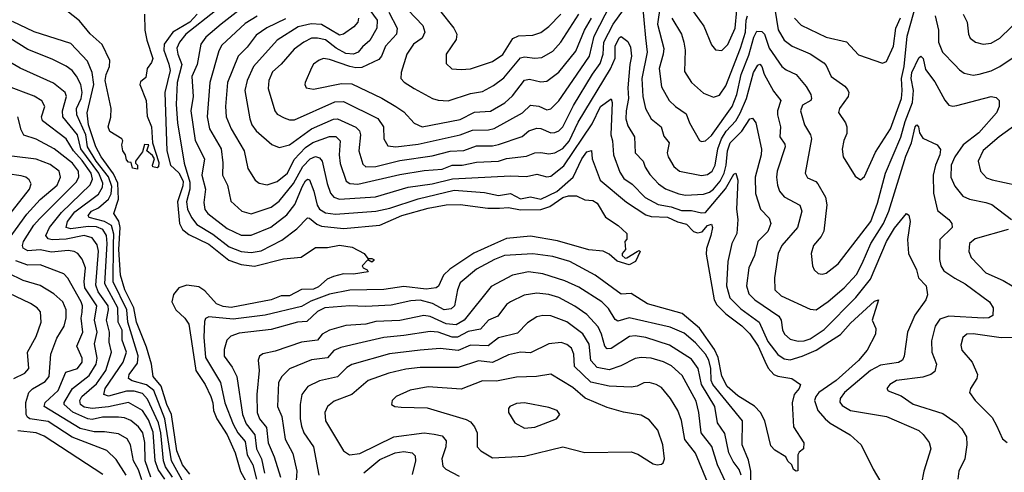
# Model space of a CAD drawing. Extents: x 1308313 to 1441400, y 959662 to 1036319.
# Tile 253 of 256: x 1334474 to 1339371, y 1024859 to 1027107. Entities that reach past the tile are written whole.
import ezdxf

# ---------------------------------------------------------------- set-up
doc = ezdxf.new("R2010")
doc.units = 0

msp = doc.modelspace()

# ---------------------------------------------------------------- linework, layer by layer
at = {"layer": '0CON10XD'}
for points in [[(1335094.3, 1027135), (1335096.2, 1027055), (1335105.7, 1027005), (1335135.4, 1026915), (1335129.4, 1026895), (1335107.5, 1026865), (1335100.7, 1026819.3), (1335075, 1026797.5), (1335070.8, 1026785), (1335103.1, 1026705), (1335108.3, 1026628.3), (1335129.6, 1026575), (1335133.8, 1026495), (1335165, 1026397.5), (1335164, 1026376), (1335158.3, 1026371.7), (1335136.2, 1026376.2), (1335133.8, 1026385), (1335144.5, 1026415), (1335135, 1026433.1), (1335106.2, 1026455), (1335116.7, 1026485), (1335095, 1026487.5), (1335085, 1026450), (1335050, 1026405), (1335050, 1026395), (1335060, 1026385), (1335060, 1026365), (1335035, 1026370), (1335028.3, 1026398.3), (1335015, 1026400), (1335005, 1026410), (1335000, 1026435), (1334987.5, 1026455), (1334982.5, 1026485), (1334987.5, 1026505), (1334982.5, 1026515), (1334921.7, 1026551.7), (1334913.8, 1026575), (1334927.3, 1026622.7), (1334928.6, 1026665), (1334899.1, 1026805), (1334903.6, 1026835), (1334920.8, 1026875), (1334921.5, 1026905), (1334884.3, 1026984.3), (1334825, 1027037.1), (1334770.8, 1027100.8), (1334685, 1027168.5)], [(1336158.1, 1027115), (1336155.9, 1027095), (1336135, 1027070.8), (1336085, 1027035.7), (1336065, 1027030.4), (1335975, 1027082.5), (1335923.2, 1027086.8), (1335858.8, 1027071.2), (1335755, 1027004.7), (1335636, 1026874), (1335605.4, 1026805.4), (1335593.2, 1026755), (1335617.6, 1026615), (1335628.2, 1026585), (1335650, 1026555), (1335727.4, 1026487.4), (1335765, 1026472.1), (1335815, 1026485.8), (1335925, 1026565.2), (1336035, 1026612.5), (1336055, 1026613.9), (1336145, 1026573.1), (1336163.5, 1026555), (1336168.2, 1026535), (1336160.8, 1026455), (1336179.6, 1026389.6), (1336195, 1026375.9), (1336245, 1026378.1), (1336365, 1026408.3), (1336525, 1026430), (1336615, 1026454), (1336682.7, 1026457.3), (1336745, 1026480.9), (1336825, 1026480), (1336855, 1026486.5), (1336972.9, 1026527.1), (1337005.6, 1026554.4), (1337045, 1026568.2), (1337065, 1026567.2), (1337115, 1026545.3), (1337135, 1026545.9), (1337155, 1026555.3), (1337175, 1026575.4), (1337228.7, 1026681.3), (1337322.9, 1026837.1), (1337360.9, 1026889.1), (1337375.1, 1026934.9), (1337379.5, 1026995), (1337425.8, 1027085), (1337498.8, 1027185)], [(1336215.2, 1027155), (1336251.3, 1027105), (1336250.7, 1027065), (1336215, 1027003.3), (1336178.1, 1026971.9), (1336157.3, 1026945), (1336133.7, 1026936.3), (1336095, 1026939.7), (1336048, 1026965), (1335995, 1027007.6), (1335955, 1027015.9), (1335925, 1027014.4), (1335886.1, 1026995), (1335839, 1026961), (1335773.7, 1026886.3), (1335731.3, 1026848.7), (1335712.7, 1026805), (1335709.1, 1026765), (1335742.1, 1026655), (1335755, 1026637.8), (1335788.9, 1026618.9), (1335815, 1026609.2), (1335841.1, 1026608.9), (1336041.8, 1026698.2), (1336085, 1026700.3), (1336255, 1026615.9), (1336283.3, 1026575), (1336285.3, 1026515.3), (1336305, 1026480.9), (1336345, 1026475.2), (1336455, 1026488.6), (1336665, 1026534.8), (1336725, 1026557.9), (1336805, 1026559.6), (1336833.3, 1026566.7), (1336975, 1026643.8), (1337015, 1026682.2), (1337055, 1026677.8), (1337095, 1026659.4), (1337115, 1026664), (1337155, 1026703.1), (1337225.2, 1026805), (1337307.2, 1026925), (1337330.3, 1027025), (1337413.8, 1027186.2)], [(1337570, 1027195), (1337586.3, 1027016.3)], [(1337658.4, 1027175), (1337645.5, 1027085), (1337676.7, 1026963.3), (1337674.8, 1026935), (1337654.7, 1026864.7), (1337665, 1026772.9), (1337703.5, 1026705), (1337735, 1026675.4), (1337789.1, 1026639.1), (1337804.8, 1026594.8), (1337855, 1026507.5), (1337865, 1026501.4), (1337885, 1026504.5), (1337915, 1026532), (1338018, 1026675), (1338040.8, 1026735), (1338062.4, 1026835), (1338099.8, 1026930.2), (1338125, 1027019.5), (1338140.6, 1027049.4), (1338165, 1027048.8), (1338177.3, 1027035), (1338201.7, 1026965), (1338265, 1026874.5), (1338285, 1026858), (1338335.5, 1026835), (1338385.6, 1026775.6), (1338407.8, 1026735), (1338412.3, 1026715), (1338408.2, 1026705), (1338366.8, 1026683.2), (1338356.8, 1026655), (1338376.1, 1026585), (1338406.2, 1026535), (1338411.2, 1026515), (1338380.4, 1026345), (1338391.1, 1026321.1), (1338432.7, 1026302.7), (1338442.4, 1026292.4), (1338480.7, 1026225), (1338487.5, 1026187.5), (1338473, 1026057), (1338459.4, 1026030.6), (1338421.5, 1025985), (1338409.5, 1025945), (1338416.9, 1025885), (1338425, 1025863.8), (1338445, 1025845.8), (1338465, 1025842.9), (1338485, 1025848.1), (1338544.4, 1025895), (1338707.6, 1026105), (1338740.2, 1026195), (1338780.2, 1026345), (1338856.7, 1026523.3), (1338878.1, 1026601.9), (1338913.3, 1026695), (1338918.3, 1026755), (1338907, 1026815), (1338911.3, 1026845), (1338945, 1026917.8), (1338955.6, 1026925.6), (1338966.8, 1026915), (1338979.3, 1026859.3), (1339025, 1026798.1), (1339075, 1026707.1), (1339095, 1026682.9), (1339115, 1026677.5), (1339135, 1026680.8), (1339305, 1026725.5), (1339330.5, 1026720.5), (1339345.6, 1026705), (1339344.5, 1026675), (1339332.1, 1026645), (1339244.4, 1026545), (1339165.6, 1026485), (1339124.3, 1026425), (1339106.2, 1026385), (1339105.3, 1026325.3), (1339125, 1026279.4), (1339165, 1026230.9), (1339198, 1026215), (1339279.5, 1026199.5), (1339308.3, 1026188.3), (1339405.6, 1026115)], [(1337810.9, 1027165), (1337876.4, 1027075), (1337915, 1026982), (1337935, 1026957.1), (1337965, 1026954.4), (1337995, 1026983.3), (1338032.9, 1027065), (1338040.3, 1027155)], [(1338229.5, 1027159.5), (1338246.1, 1027056.1), (1338275, 1027004.6), (1338315, 1026974.7), (1338405, 1026936.7), (1338472.7, 1026892.7), (1338485, 1026879.2), (1338509.5, 1026825), (1338577, 1026777), (1338590.9, 1026760.9), (1338596.7, 1026745), (1338594.7, 1026725), (1338550.5, 1026665), (1338545.7, 1026645.7), (1338581.1, 1026595), (1338588.2, 1026575), (1338587.6, 1026542.4), (1338572.5, 1026507.5), (1338564.5, 1026464.5), (1338569.4, 1026425), (1338629.7, 1026329.7), (1338655, 1026311.2), (1338675, 1026328.8), (1338730.7, 1026449.3), (1338805, 1026565.5), (1338859, 1026715), (1338863, 1026755), (1338858.6, 1026815), (1338872.2, 1026875), (1338887.7, 1027025), (1338935.2, 1027195)], [(1335355.8, 1027135), (1335320.7, 1027095), (1335234.9, 1027045.1), (1335191.9, 1026985), (1335191.1, 1026955), (1335215, 1026885.9), (1335221.4, 1026855), (1335196.2, 1026745), (1335204.9, 1026455), (1335223.3, 1026385), (1335265, 1026346.3), (1335286, 1026305), (1335285, 1026281.3), (1335257.8, 1026202.2), (1335268.4, 1026095), (1335284.2, 1026064.2), (1335315, 1026039.3), (1335415, 1025992), (1335513.1, 1025913.1), (1335575, 1025891.7), (1335642.1, 1025882.1), (1335785, 1025918.8), (1335873.1, 1025926.9), (1335944.6, 1025975.4), (1336005.3, 1025974.7)], [(1335448.2, 1027151.8), (1335300.5, 1027035), (1335268.6, 1026995), (1335256.1, 1026965), (1335259.8, 1026935), (1335279.9, 1026885), (1335257, 1026795), (1335252.8, 1026685), (1335258.3, 1026595), (1335291, 1026395), (1335319.9, 1026299.9), (1335319.9, 1026265), (1335302.9, 1026202.9), (1335308.4, 1026165), (1335327.8, 1026125), (1335355, 1026089.6), (1335435, 1026042.2), (1335515, 1025979.4), (1335575, 1025956.2), (1335625, 1025949.8), (1335675, 1025958.8), (1335777.7, 1026012.3), (1335852.2, 1026067.8), (1335905, 1026122.5), (1335915, 1026121.8), (1335951.7, 1026091.7), (1335975, 1026081.9), (1336085, 1026069.7), (1336265, 1026085.5), (1336375, 1026134.1), (1336505, 1026171.5), (1336595, 1026188.1), (1336665, 1026188.9), (1336801.2, 1026171.2), (1336859.6, 1026170.4), (1336905, 1026174.2), (1336965, 1026161.9), (1337065, 1026164.6), (1337111, 1026179), (1337175, 1026223.5), (1337202.5, 1026232.5), (1337242.6, 1026232.6), (1337285, 1026212.5), (1337325, 1026208.6), (1337345.7, 1026195), (1337386.7, 1026126.7), (1337450.8, 1026085), (1337493.3, 1026045), (1337493, 1026017), (1337483.3, 1026005), (1337487.5, 1025965), (1337470, 1025945), (1337470, 1025935), (1337485, 1025922.5), (1337493.3, 1025923.3), (1337545, 1025956.2), (1337555, 1025960), (1337560, 1025955), (1337535.8, 1025905), (1337505, 1025889.1), (1337445, 1025906.9), (1337405, 1025942.9), (1337375, 1025957.5), (1337305, 1025963.3), (1337148.1, 1026008.1), (1337015, 1026031.6), (1336895, 1026019.4), (1336835, 1025993.6), (1336733.1, 1025946.9), (1336612.5, 1025867.5), (1336581.9, 1025838.1), (1336556.6, 1025783.4), (1336545.2, 1025774.8), (1336495, 1025769), (1336385, 1025781.8), (1336285, 1025767.5), (1336115, 1025763.4), (1336015, 1025744), (1335921.5, 1025708.5), (1335875, 1025682), (1335695, 1025639.5), (1335535, 1025619.7), (1335415, 1025631.5), (1335398.2, 1025621.8), (1335392.3, 1025607.7), (1335389.7, 1025529.7), (1335398.4, 1025428.4), (1335472.4, 1025305), (1335494.4, 1025204.4), (1335535, 1025098.4), (1335558.5, 1025055), (1335595, 1025011.5), (1335604.9, 1024945), (1335632.7, 1024895), (1335651.1, 1024825)], [(1335565.4, 1027155), (1335475.9, 1027084.1), (1335399, 1027021), (1335374.4, 1026985.6), (1335356.1, 1026885), (1335330.4, 1026825), (1335337.3, 1026725), (1335324.5, 1026654.5), (1335347.1, 1026507.1), (1335392.5, 1026415), (1335380.4, 1026335), (1335398.1, 1026265), (1335389.1, 1026199.1), (1335395, 1026164.4), (1335408.8, 1026145), (1335505, 1026069.3), (1335575, 1026037), (1335625, 1026037), (1335722.9, 1026077.1), (1335802.2, 1026137.8), (1335841.4, 1026188.6), (1335880.1, 1026280.1), (1335895, 1026306.7), (1335905, 1026315.4), (1335915, 1026311.1), (1335936.4, 1026255), (1335953.6, 1026185), (1335965, 1026165.9), (1335995, 1026147.2), (1336045, 1026140.7), (1336245, 1026155.2), (1336315, 1026170.7), (1336455, 1026216.8), (1336635, 1026259.7), (1336785, 1026248.5), (1336855, 1026233), (1336915, 1026243.5), (1336965, 1026216.3), (1337015, 1026227.4), (1337065, 1026215.8), (1337145, 1026254.3), (1337226, 1026324), (1337269.6, 1026415), (1337295, 1026450.7), (1337317.5, 1026457.5), (1337321.5, 1026415), (1337360.4, 1026310.4), (1337491, 1026201), (1337587.1, 1026137.1), (1337615, 1026129.5), (1337695, 1026126.5), (1337745, 1026102.7), (1337790.7, 1026090.7), (1337825, 1026055.6), (1337845, 1026048.6), (1337867.2, 1026052.8), (1337895, 1026083.8), (1337915, 1026091.1), (1337918.8, 1026075), (1337911.8, 1026035), (1337890.3, 1025969.7), (1337887.4, 1025942.6), (1337927.3, 1025715), (1337940.8, 1025690.8), (1337985, 1025645.2), (1338065, 1025586.6), (1338105, 1025545.8), (1338145.8, 1025485), (1338179.9, 1025410.1)], [(1335655, 1027124.5), (1335595, 1027087.8), (1335479.6, 1026980.4), (1335465, 1026953.1), (1335418.7, 1026795), (1335405.6, 1026625), (1335417.7, 1026565), (1335475.3, 1026465), (1335484.2, 1026395.8), (1335481.6, 1026335), (1335507.3, 1026285), (1335523.8, 1026205), (1335578.6, 1026155), (1335625, 1026142.2), (1335725, 1026175.7), (1335765, 1026205.2), (1335836.2, 1026293.8), (1335881.8, 1026378.2), (1335918.1, 1026415), (1335945, 1026427.5), (1335965, 1026421.1), (1335978.9, 1026405), (1336002.9, 1026292.9), (1336019.5, 1026245), (1336035.9, 1026225.9), (1336065, 1026215.2), (1336243.2, 1026226.8), (1336405, 1026274.5), (1336525, 1026292.2), (1336626.3, 1026316.3), (1336915, 1026331), (1336995, 1026328.6), (1337045, 1026340.3), (1337095, 1026326.9), (1337115, 1026330.4), (1337179.6, 1026380.4), (1337321.1, 1026588.9), (1337362.3, 1026675), (1337415, 1026714), (1337420.9, 1026695), (1337413.3, 1026535), (1337422.4, 1026505), (1337426.9, 1026435), (1337459, 1026349), (1337478.6, 1026318.6), (1337519.5, 1026289.5), (1337584.2, 1026224.2), (1337649.5, 1026189.5), (1337713.4, 1026176.6), (1337765, 1026158.8), (1337815, 1026159.3), (1337865, 1026147.8), (1337885, 1026150), (1337983.6, 1026266.4), (1338025, 1026338.9), (1338035, 1026344.4), (1338045, 1026310), (1338039.3, 1026165), (1338045.9, 1026115), (1338040.8, 1026045), (1338015.3, 1025995), (1337994.8, 1025905.2), (1337989.8, 1025785), (1338005.8, 1025725), (1338060.3, 1025670.3), (1338151.2, 1025605), (1338195, 1025508.4), (1338245, 1025443.9), (1338275, 1025421.6), (1338305, 1025416.6), (1338364.6, 1025435), (1338434.4, 1025465.6), (1338483.8, 1025496.2), (1338556.5, 1025543.5), (1338605, 1025599.4), (1338725, 1025709.2), (1338745.5, 1025715.5), (1338713.1, 1025615), (1338732.3, 1025572.3), (1338730, 1025545), (1338687.9, 1025465), (1338645, 1025413.3), (1338534.2, 1025315), (1338448.4, 1025255), (1338432.6, 1025235), (1338426.9, 1025215), (1338443.9, 1025165), (1338478.9, 1025125), (1338505, 1025102.8), (1338604.3, 1025045), (1338658.9, 1024995), (1338717.8, 1024875), (1338837.5, 1024672.5)], [(1335795, 1027111), (1335703.6, 1027066.4), (1335650.6, 1027029.4), (1335605, 1026970), (1335560.7, 1026925), (1335507, 1026795), (1335497.1, 1026675), (1335500.8, 1026625), (1335525.2, 1026565), (1335590.4, 1026455), (1335608, 1026368), (1335645, 1026309.2), (1335665, 1026294.5), (1335705, 1026287.1), (1335755, 1026303.8), (1335805, 1026344.7), (1335838.1, 1026411.9), (1335895, 1026472.2), (1335932.3, 1026497.7), (1336015, 1026527.5), (1336045.9, 1026525.9), (1336066.8, 1026505), (1336062.4, 1026435), (1336067.9, 1026392.1)], [(1336309.4, 1027145), (1336351.1, 1027065), (1336347.6, 1027035), (1336293.2, 1026975), (1336273.1, 1026925), (1336260.2, 1026909.8), (1336175, 1026870), (1336145, 1026867.7), (1336115, 1026874.4), (1336015, 1026910), (1335985, 1026913.8), (1335963.3, 1026906.7), (1335935, 1026886), (1335925, 1026868), (1335894.2, 1026795), (1335892, 1026785), (1335899.2, 1026769.2), (1335935, 1026762.2), (1336075, 1026790.7), (1336125, 1026789.1), (1336275, 1026717.2), (1336345, 1026676.5), (1336385, 1026648.5), (1336435, 1026593.5), (1336475, 1026575.3), (1336665, 1026610.9), (1336735, 1026647.2), (1336815, 1026653), (1336885.8, 1026694.2), (1336925, 1026728), (1336985, 1026805.9), (1337008.9, 1026811.1), (1337065, 1026797.5), (1337095, 1026801.8), (1337154.4, 1026845.6), (1337239.6, 1026950.4), (1337282.3, 1027055), (1337317.6, 1027115)], [(1336405.3, 1027155), (1336478.1, 1027078.1), (1336489.2, 1027045), (1336475.4, 1027015), (1336432.9, 1026985), (1336398.8, 1026935), (1336370.9, 1026845), (1336370, 1026815), (1336386.5, 1026796.5), (1336435.6, 1026765), (1336526.1, 1026716.1), (1336555, 1026706.4), (1336605, 1026703.8), (1336715, 1026740.5), (1336775, 1026750.9), (1336829.9, 1026780.1), (1336882, 1026818), (1336965, 1026917.5), (1336985, 1026923.2), (1337035, 1026916.4), (1337071.3, 1026918.7), (1337125, 1026950), (1337165, 1026994.6), (1337255.2, 1027135)], [(1336561.5, 1027155), (1336632.7, 1027065), (1336648.2, 1027035), (1336645, 1027009.2), (1336594.5, 1026935), (1336595, 1026890), (1336623.1, 1026863.1), (1336668.9, 1026858.9), (1336715, 1026863.4), (1336825, 1026899.7), (1336875.8, 1026934.2), (1336926, 1027014), (1336955, 1027026.3), (1337025, 1027030.6), (1337065, 1027042.8), (1337105, 1027072.5), (1337164.3, 1027135)], [(1337717.5, 1027115), (1337765.2, 1027035.2), (1337777.2, 1026995), (1337782.9, 1026955), (1337779.7, 1026850.3), (1337815.7, 1026795.7), (1337875, 1026741.2), (1337925, 1026721.9), (1337955, 1026731.9), (1337985, 1026778.1), (1338058.5, 1026965), (1338082.7, 1027045), (1338086.4, 1027105), (1338094.2, 1027125.8)], [(1338327.5, 1027115), (1338360.4, 1027080.4), (1338485, 1027020.9), (1338585, 1026997.1), (1338645, 1026932.2), (1338765, 1026890.8), (1338785, 1026898.8), (1338819, 1026975), (1338831.7, 1027065), (1338855, 1027115.4)], [(1339026.5, 1027126.5), (1339042.6, 1027055), (1339043, 1026995), (1339062.7, 1026945), (1339125, 1026883.5), (1339147.6, 1026857.6), (1339171.7, 1026841.7), (1339215, 1026831.5), (1339245, 1026836.2), (1339305, 1026852.8), (1339348.9, 1026875), (1339415, 1026918.5)], [(1339166.5, 1027135), (1339185.5, 1027095), (1339192.9, 1027035), (1339201.1, 1027015), (1339228, 1026995), (1339266, 1026986), (1339305, 1026990), (1339348.9, 1027015), (1339461.8, 1027125)], [(1335319.8, 1024849.8), (1335283.8, 1024895), (1335255.9, 1024965), (1335228.1, 1025145), (1335205.4, 1025195), (1335176.9, 1025286.9), (1335137.1, 1025335), (1335129.4, 1025395), (1335105, 1025480.4), (1335055, 1025604.5), (1335041.8, 1025675), (1334997.3, 1025765), (1334975, 1025837.8), (1334967.5, 1025965), (1334973.3, 1026075), (1334966.8, 1026106.8), (1334941.2, 1026145), (1334966, 1026215), (1334962, 1026295), (1334940.7, 1026340.7), (1334879, 1026425), (1334852, 1026475), (1334816.5, 1026585), (1334810.1, 1026645), (1334842.7, 1026785), (1334834.1, 1026844.1), (1334810.4, 1026900.4), (1334728.8, 1026988.8), (1334545, 1027046.9), (1334438, 1027098)], [(1335290.3, 1024805), (1335229, 1024915), (1335195.5, 1025125), (1335140.1, 1025265), (1335105, 1025292.9), (1335032.6, 1025312.6), (1335014.7, 1025325), (1335018.3, 1025345), (1335059.1, 1025400.9), (1335062.9, 1025437.1), (1335010.9, 1025605), (1335006.5, 1025665), (1334939.1, 1025805), (1334939.7, 1025989.7), (1334942.3, 1026042.3), (1334930.3, 1026085), (1334895, 1026104.3), (1334820, 1026125), (1334814.2, 1026134.2), (1334830.8, 1026155), (1334865, 1026172.9), (1334915.4, 1026214.6), (1334928.5, 1026241.5), (1334932, 1026278), (1334915, 1026326.3), (1334854.1, 1026405), (1334811.4, 1026475), (1334802, 1026535), (1334757.4, 1026635), (1334756.3, 1026665), (1334778.7, 1026715), (1334783.9, 1026745), (1334777.7, 1026785), (1334756.7, 1026826.7), (1334734.1, 1026854.1), (1334705.5, 1026875.5), (1334635, 1026911.6), (1334515, 1026958.1), (1334424.4, 1027015)], [(1336067.9, 1026392.1), (1336097.3, 1026305), (1336115, 1026292.9), (1336155, 1026289.4), (1336365, 1026337.7), (1336485, 1026358.6), (1336575, 1026364.8), (1336625, 1026384.4), (1336675, 1026384.1), (1336745, 1026399.2), (1336855, 1026403.4), (1336895, 1026417.3), (1336995, 1026429.3), (1337035, 1026445.8), (1337065, 1026447.8), (1337105, 1026440.5), (1337135, 1026444.8), (1337175, 1026467.7), (1337206.4, 1026503.6), (1337252, 1026598), (1337412.4, 1026862.4), (1337434.8, 1026915.2), (1337435.6, 1026975), (1337455, 1027016.9), (1337465, 1027023.1), (1337498.8, 1026998.8), (1337510.9, 1026970.9), (1337516.8, 1026925), (1337508.3, 1026885), (1337498.8, 1026768.8), (1337502.1, 1026715), (1337489.4, 1026655), (1337488.1, 1026615), (1337499.1, 1026579.1), (1337531.3, 1026525), (1337535.2, 1026445.2), (1337573.8, 1026405), (1337584.1, 1026375), (1337607.5, 1026337.5), (1337651, 1026291), (1337685, 1026266.8), (1337751.3, 1026241.3), (1337785, 1026236.1), (1337875, 1026241), (1337905, 1026250), (1337925, 1026264.8), (1337957.5, 1026305), (1337977.2, 1026345), (1337988, 1026385), (1337993.4, 1026455), (1338006.9, 1026495), (1338065, 1026553.2), (1338105, 1026614.6), (1338118.3, 1026618.3), (1338134.8, 1026594.8), (1338163, 1026463), (1338162.1, 1026435), (1338131.3, 1026325), (1338133.9, 1026243.9), (1338157.3, 1026165), (1338201.7, 1026121.7), (1338210, 1026095), (1338193.9, 1026055), (1338144.1, 1026005), (1338127.8, 1025935), (1338100.6, 1025875), (1338088.9, 1025785), (1338100.6, 1025745), (1338129.3, 1025715), (1338249.6, 1025635), (1338261.1, 1025615), (1338267, 1025567), (1338277.3, 1025545), (1338305, 1025520.3), (1338345, 1025509.5), (1338375, 1025511.2), (1338405, 1025521.9), (1338475, 1025567.2), (1338632.3, 1025727.7), (1338705, 1025818), (1338785, 1026005.5), (1338825, 1026071.2), (1338885, 1026144.3), (1338895, 1026136), (1338902.9, 1026105), (1338889.2, 1026015), (1338894.4, 1025945), (1338934.4, 1025865), (1338944.5, 1025825), (1338982.2, 1025785), (1338989.4, 1025740.6), (1338980, 1025715), (1338925, 1025639.4), (1338888.8, 1025555), (1338872.3, 1025435), (1338864.1, 1025415.9), (1338845, 1025404.1), (1338755, 1025391.6), (1338705.4, 1025365), (1338575.4, 1025255), (1338554, 1025225), (1338553, 1025207), (1338565, 1025190.4), (1338605, 1025165.3), (1338785, 1025135.3), (1338945.8, 1025065.8), (1338966.5, 1025046.5), (1338997.2, 1025007.2), (1339004.4, 1024975), (1338971.2, 1024865), (1338959.1, 1024805)], [(1337586.3, 1027016.3), (1337593.7, 1026945), (1337567.4, 1026815), (1337572.7, 1026725), (1337586.5, 1026665), (1337614.4, 1026614.4), (1337664.7, 1026574.7), (1337677.8, 1026527.8), (1337704.6, 1026495), (1337694.1, 1026445), (1337698.9, 1026425), (1337727.7, 1026377.7), (1337755.8, 1026355), (1337865, 1026332.6), (1337895, 1026337.2), (1337918.4, 1026355), (1337932.8, 1026385), (1337946.4, 1026465), (1337964.8, 1026515.3), (1337987, 1026553), (1338035.8, 1026604.2), (1338057.7, 1026642.3), (1338088.4, 1026715), (1338123.9, 1026845), (1338145, 1026881.1), (1338155, 1026886.7), (1338164.4, 1026875), (1338175.7, 1026835.7), (1338222.1, 1026752.1), (1338259.1, 1026705), (1338242.7, 1026655), (1338242.1, 1026635), (1338257.9, 1026575), (1338254.1, 1026525), (1338278.5, 1026488.5), (1338281.1, 1026475), (1338240.9, 1026355), (1338237.3, 1026325), (1338242.2, 1026285), (1338253.2, 1026255), (1338275, 1026227.3), (1338353.3, 1026185), (1338363.2, 1026155), (1338342.5, 1026075), (1338264.4, 1025985.6), (1338245.4, 1025945), (1338227.7, 1025825), (1338229.1, 1025765), (1338260.6, 1025735), (1338405, 1025668.5), (1338435, 1025665.5), (1338495, 1025706.5), (1338575, 1025774.7), (1338635, 1025842), (1338663.4, 1025896.5), (1338706, 1025995), (1338769.7, 1026095), (1338795.9, 1026155), (1338880.9, 1026429.1), (1338909.3, 1026495), (1338926.9, 1026575), (1338935, 1026585.5), (1338944.3, 1026575), (1338948.5, 1026545), (1338965, 1026519.2), (1339036.7, 1026485), (1339052.5, 1026462.5), (1339050.7, 1026435), (1339028.3, 1026385), (1339016.8, 1026335), (1339017.9, 1026245), (1339038.7, 1026158.7), (1339094.3, 1026115), (1339109.2, 1026095), (1339110.8, 1026075), (1339050.3, 1026015), (1339047.5, 1025915), (1339054.7, 1025885), (1339070, 1025860), (1339125, 1025822.4), (1339175.5, 1025795.5), (1339296.7, 1025705), (1339315.7, 1025675), (1339313.2, 1025636.8), (1339293.7, 1025626.3), (1339265.8, 1025624.2), (1339095, 1025634), (1339050, 1025620), (1339026.9, 1025585), (1339008.9, 1025511.1), (1339010, 1025455), (1339033.6, 1025395), (1339025, 1025359.4), (1339005.7, 1025345), (1338965, 1025331.1), (1338835, 1025314.7), (1338800.6, 1025295), (1338787.1, 1025275), (1338792.6, 1025262.6), (1338857.8, 1025237.8), (1338917.6, 1025197.6), (1339065, 1025150.9), (1339131.5, 1025105), (1339159.1, 1025075), (1339183.1, 1025035), (1339184.6, 1024995), (1339174.6, 1024925), (1339144.2, 1024864.2), (1339140, 1024825)], [(1335233.6, 1024835), (1335199.4, 1024885), (1335189.3, 1024915), (1335175.1, 1025055), (1335164.5, 1025104.5), (1335108.8, 1025221.2), (1335085, 1025250.3), (1335042.4, 1025262.4), (1335005, 1025262), (1334915, 1025237.2), (1334891.8, 1025245), (1334898.4, 1025275), (1334988.7, 1025405), (1335005.2, 1025454.8), (1334982.9, 1025515), (1334983.5, 1025565), (1334964, 1025605), (1334962.2, 1025675), (1334898, 1025795), (1334909.6, 1025995), (1334905.3, 1026035), (1334887.1, 1026065), (1334855, 1026078), (1334815, 1026079.6), (1334728.8, 1026068.8), (1334704.2, 1026075), (1334711.3, 1026105), (1334748, 1026152), (1334865, 1026239.8), (1334884.8, 1026275), (1334886.9, 1026295), (1334867.8, 1026345), (1334778.5, 1026465), (1334761.8, 1026535), (1334688.5, 1026625), (1334686.8, 1026655), (1334707, 1026725), (1334699.3, 1026745), (1334641.7, 1026791.7), (1334475.6, 1026865.6), (1334385, 1026918.8)], [(1335195.3, 1024825), (1335162.7, 1024872.7), (1335146.9, 1024915), (1335138.3, 1025058.3), (1335115, 1025118.9), (1335085.1, 1025165.1), (1335015, 1025205.6), (1334915, 1025183.9), (1334835, 1025176), (1334795, 1025182.6), (1334776.2, 1025196.2), (1334773.2, 1025215), (1334782.4, 1025235), (1334855, 1025297.7), (1334902.9, 1025365), (1334930, 1025455), (1334918.6, 1025505), (1334920.7, 1025555), (1334904.9, 1025615), (1334916, 1025665), (1334914.3, 1025685), (1334864.3, 1025755), (1334852, 1025788), (1334866.4, 1025956.4), (1334859, 1025989), (1334835, 1026023.2), (1334795, 1026034.8), (1334705, 1026016.8), (1334635, 1026012.6), (1334615, 1026018.2), (1334604.3, 1026035), (1334622, 1026075), (1334681.4, 1026148.6), (1334823.8, 1026286.2), (1334836.3, 1026315), (1334829.1, 1026345), (1334785, 1026407.6), (1334741.4, 1026455), (1334705, 1026514.7), (1334586.9, 1026605), (1334582.9, 1026625), (1334599.6, 1026675), (1334583.3, 1026703.3), (1334545, 1026726.4), (1334405, 1026780.9)], [(1335126.7, 1024835), (1335097.6, 1024915), (1335095.9, 1025005.9), (1335086.2, 1025055), (1335065, 1025085.2), (1335026.2, 1025116.2), (1334995, 1025129.6), (1334965, 1025133), (1334885, 1025132.7), (1334835, 1025121.4), (1334813.5, 1025123.5), (1334737.6, 1025157.6), (1334694.3, 1025195), (1334694.8, 1025205), (1334735.8, 1025274.2), (1334819.7, 1025340.3), (1334854.1, 1025395), (1334858.8, 1025425), (1334846.3, 1025496.3), (1334858.4, 1025555), (1334845.7, 1025615), (1334856.8, 1025685), (1334797.8, 1025775), (1334794.8, 1025805), (1334801.2, 1025875), (1334785, 1025916.7), (1334762.7, 1025945), (1334745, 1025955.3), (1334715, 1025961.2), (1334632.3, 1025952.3), (1334575, 1025964.2), (1334515, 1025959.1), (1334491.9, 1025971.9), (1334488.1, 1025985), (1334493.3, 1026005), (1334544, 1026086), (1334572.3, 1026117.7), (1334755, 1026299.5), (1334768, 1026325), (1334766.7, 1026355), (1334736.9, 1026395), (1334645, 1026466.1), (1334555, 1026512.8), (1334495, 1026532.7), (1334480.3, 1026560.3), (1334464.7, 1026624.7)], [(1339465, 1026611.1), (1339344.6, 1026525), (1339265, 1026457.1), (1339241.1, 1026405), (1339252.1, 1026355), (1339282.2, 1026322.2), (1339310.9, 1026310.9), (1339495, 1026271.1)], [(1334397.4, 1025985), (1334508.7, 1026141.3), (1334575.6, 1026214.4), (1334659.5, 1026285), (1334676.3, 1026325), (1334670.4, 1026355), (1334625, 1026387.1), (1334555, 1026413.4), (1334435, 1026428.8)], [(1334363.9, 1026065), (1334522.7, 1026265), (1334531.1, 1026291.1), (1334520.9, 1026310.9), (1334504.3, 1026324.3), (1334481.5, 1026331.5), (1334275, 1026361.1)], [(1339390, 1026065), (1339225, 1026018.8), (1339197.3, 1025995), (1339194.5, 1025955), (1339206, 1025926), (1339279.4, 1025849.4), (1339365, 1025810.7), (1339455, 1025758.8)], [(1336005.3, 1025974.7), (1336065, 1025987.3), (1336126.8, 1025976.8), (1336187.5, 1025945), (1336205, 1025920), (1336225, 1025920), (1336235, 1025916), (1336235, 1025910), (1336225, 1025902), (1336205, 1025913.3), (1336177.5, 1025885), (1336181.2, 1025875), (1336202.5, 1025865), (1336206.7, 1025855), (1336133.4, 1025843.4), (1336085, 1025843.8), (1336035, 1025831.5), (1336002.4, 1025817.6), (1335959.4, 1025780.6), (1335935, 1025768), (1335875, 1025766), (1335815, 1025735.7), (1335775, 1025735.4), (1335725, 1025715.5), (1335525, 1025677.4), (1335485, 1025683), (1335452.7, 1025695), (1335395, 1025759.3), (1335365, 1025780), (1335305, 1025788.1), (1335264.8, 1025775.2), (1335238.5, 1025741.5), (1335230, 1025705), (1335250.3, 1025665), (1335295.1, 1025625.1), (1335314.9, 1025595), (1335327.7, 1025507.7), (1335350.1, 1025365), (1335396.3, 1025295), (1335425, 1025234.5), (1335435, 1025204.3), (1335438.2, 1025165), (1335454.2, 1025124.2), (1335505.5, 1025045), (1335545.1, 1024955.1), (1335571.8, 1024861.8), (1335614.5, 1024784.5)], [(1338179.9, 1025410.1), (1338195.8, 1025375.8), (1338225, 1025344.5), (1338245, 1025335.4), (1338313.9, 1025323.9), (1338357.5, 1025295), (1338350, 1025275), (1338325.4, 1025244.6), (1338316.2, 1025203.8), (1338322.9, 1025085), (1338373.3, 1025005), (1338372.5, 1024975), (1338350.7, 1024959.3), (1338343.8, 1024946.2), (1338343.3, 1024866.7), (1338335, 1024864), (1338322.8, 1024872.8), (1338314, 1024895), (1338293.2, 1024913.2), (1338283.3, 1024935), (1338229.3, 1024969.3), (1338209.5, 1024989.5), (1338180, 1025115), (1338157.3, 1025155), (1338127.5, 1025187.5), (1338045, 1025238.5), (1337992.7, 1025285), (1337966.3, 1025336.3), (1337948.3, 1025428.3), (1337928.5, 1025468.5), (1337855.3, 1025575.3), (1337767.9, 1025647.9), (1337595.8, 1025695), (1337515, 1025746.1), (1337465, 1025743.9), (1337335, 1025837.5), (1337210.6, 1025905), (1337125, 1025930.4), (1337025, 1025943.2), (1336885, 1025934.8), (1336835, 1025915.8), (1336745, 1025867.8), (1336665, 1025800.5), (1336651, 1025765), (1336635.8, 1025685), (1336619.2, 1025670.8), (1336585, 1025665.3), (1336526.9, 1025696.9), (1336465, 1025713.6), (1336419.4, 1025710.6), (1336321.8, 1025688.2), (1336195, 1025682.5), (1336115, 1025685.7), (1335991.2, 1025675), (1335955, 1025657.8), (1335902, 1025608), (1335855, 1025604.7), (1335725, 1025568.6), (1335565, 1025549.8), (1335524.4, 1025535), (1335504.7, 1025515.3), (1335491, 1025469), (1335490, 1025435), (1335530.3, 1025380.3), (1335553.1, 1025335), (1335581.3, 1025145), (1335599.8, 1025099.8), (1335643.2, 1025045), (1335651.4, 1024975), (1335675.6, 1024925.6), (1335690.5, 1024855)], [(1335080.8, 1024820.8), (1335065, 1024870.3), (1335039.1, 1024915), (1335024.8, 1024994.8), (1335007.5, 1025025), (1334965, 1025050.2), (1334895, 1025060.4), (1334845, 1025060), (1334775, 1025075.4), (1334595.3, 1025185), (1334600.6, 1025205), (1334665, 1025265.3), (1334703.8, 1025356.2), (1334760.8, 1025375), (1334783.9, 1025405), (1334784.3, 1025425), (1334758.6, 1025485), (1334787.3, 1025555), (1334779.5, 1025625), (1334784.8, 1025654.8), (1334786.4, 1025685), (1334780, 1025705), (1334712.9, 1025822.9), (1334693.3, 1025845), (1334575, 1025890), (1334515, 1025887.3), (1334455, 1025908.8)], [(1335003.6, 1024845), (1334952.9, 1024922.9), (1334906.7, 1024966.7), (1334735, 1025033.2), (1334615, 1025111.5), (1334525, 1025123.5), (1334511.8, 1025131.8), (1334505.7, 1025145), (1334504.8, 1025204.8), (1334518.6, 1025255), (1334537.3, 1025272.7), (1334601.1, 1025308.9), (1334619.8, 1025335), (1334628.8, 1025445), (1334658.7, 1025525), (1334695, 1025584.3), (1334705, 1025626.7), (1334705.6, 1025665.6), (1334687.8, 1025705), (1334644.4, 1025744.4), (1334575, 1025786.8), (1334491.7, 1025811.7), (1334417, 1025847)], [(1338111.9, 1024755), (1338109.6, 1024865), (1338098.1, 1024918.1), (1338067.3, 1024995), (1338068.2, 1025115), (1337920.7, 1025295), (1337912.6, 1025315), (1337911.9, 1025375), (1337901.6, 1025415), (1337885, 1025445.2), (1337835, 1025502.2), (1337779, 1025549), (1337709, 1025579), (1337505, 1025625.7), (1337449.2, 1025609.2), (1337435, 1025617.9), (1337401.9, 1025671.9), (1337368.9, 1025705), (1337255, 1025778.4), (1337185, 1025810), (1337075, 1025844.7), (1337005, 1025854.7), (1336925, 1025837.9), (1336818.1, 1025781.9), (1336684.9, 1025615.1), (1336645, 1025591.3), (1336595, 1025595.4), (1336515, 1025632), (1336483.2, 1025636.8), (1336365, 1025612.4), (1336245, 1025606.9), (1336195, 1025595.2), (1336095, 1025587.6), (1336014.5, 1025565.5), (1335978.9, 1025545), (1335955, 1025514.3), (1335875, 1025504.8), (1335745, 1025460.6), (1335683.3, 1025446.7), (1335667.1, 1025435), (1335660.5, 1025415), (1335665.3, 1025365), (1335653.5, 1025245), (1335654.8, 1025155), (1335666.2, 1025125), (1335701.9, 1025081.9), (1335709.3, 1025005), (1335739.3, 1024935), (1335770.2, 1024835)], [(1334444.6, 1025325), (1334498.9, 1025351.1), (1334519.1, 1025375), (1334513.1, 1025455), (1334556, 1025534), (1334581.3, 1025605), (1334577.9, 1025655), (1334560.9, 1025675), (1334527.9, 1025697.9), (1334385, 1025764.7)], [(1338061.3, 1024845), (1338052.8, 1024872.8), (1338021.7, 1024911.7), (1338000.4, 1024955), (1337980.9, 1025050.9), (1337944.2, 1025105), (1337930.2, 1025185), (1337865.4, 1025295), (1337847.5, 1025375), (1337815, 1025420.5), (1337705, 1025490.5), (1337588.3, 1025528.3), (1337535, 1025537), (1337506.3, 1025533.7), (1337415, 1025474.2), (1337395, 1025471.2), (1337384.4, 1025484.4), (1337367.7, 1025545), (1337350.6, 1025580.6), (1337295, 1025642.5), (1337235, 1025684.2), (1337155, 1025727.6), (1337105, 1025741.7), (1337045, 1025747.8), (1336982, 1025738), (1336915, 1025706.1), (1336895, 1025691.8), (1336851.8, 1025635), (1336805, 1025613.9), (1336765, 1025569.7), (1336705, 1025558.6), (1336650.8, 1025529.2), (1336625, 1025529.6), (1336554.8, 1025555.2), (1336515, 1025558.5), (1336385, 1025537.7), (1336285, 1025529), (1336176.4, 1025503.6), (1336070.7, 1025479.3), (1336036.9, 1025463.1), (1336005, 1025427.6), (1335925, 1025417.1), (1335815, 1025372.3), (1335777.7, 1025335), (1335760.3, 1025305), (1335755.3, 1025185), (1335777.7, 1025135), (1335793.4, 1025023.4), (1335832, 1024952), (1335852.3, 1024865), (1335847.1, 1024795)], [(1337988, 1024805), (1337944, 1024895), (1337916.8, 1024986.8), (1337862.9, 1025055), (1337852, 1025155), (1337837.7, 1025212.3), (1337768.8, 1025338.8), (1337715, 1025387.2), (1337675, 1025406.7), (1337615, 1025424.8), (1337565, 1025429.7), (1337535, 1025423.4), (1337462.7, 1025387.3), (1337405, 1025367.8), (1337345, 1025380), (1337314.6, 1025414.6), (1337305.6, 1025495), (1337275, 1025545.9), (1337195, 1025605.8), (1337115, 1025636.4), (1337075, 1025638.2), (1337045, 1025631.2), (1336999.3, 1025600.7), (1336949.6, 1025550.4), (1336855, 1025525.8), (1336803.2, 1025486.8), (1336715, 1025489.6), (1336655, 1025463.3), (1336565, 1025474.3), (1336465.2, 1025465.2), (1336313.5, 1025446.5), (1336126, 1025394), (1336101.3, 1025378.7), (1336055, 1025333.5), (1335965, 1025312.5), (1335906.4, 1025285), (1335877.1, 1025245), (1335868.9, 1025195), (1335868, 1025125), (1335875, 1025087.5), (1335887.6, 1025055), (1335935.3, 1024985), (1335962.3, 1024845)], [(1339415, 1025528.8), (1339355, 1025526), (1339215, 1025547), (1339185, 1025544.6), (1339165, 1025527.5), (1339155, 1025490), (1339158.9, 1025465), (1339210, 1025405), (1339236.7, 1025345), (1339234.4, 1025325), (1339202, 1025275), (1339198, 1025255), (1339225.6, 1025215), (1339310.9, 1025130.9), (1339331.9, 1025091.9), (1339361.9, 1025025), (1339385, 1025007.1)], [(1337895, 1024808.8), (1337835, 1024953.3), (1337781.8, 1025021.8), (1337765, 1025116), (1337746.3, 1025166.3), (1337711.1, 1025225), (1337665, 1025279.5), (1337640, 1025295), (1337605, 1025304.6), (1337577.3, 1025302.7), (1337545, 1025287.1), (1337515, 1025281.3), (1337405, 1025285.7), (1337315, 1025306.6), (1337233.8, 1025383.8), (1337229.8, 1025445), (1337218.2, 1025475), (1337195, 1025494), (1337166.2, 1025503.8), (1337105, 1025496.2), (1337015, 1025452.6), (1336965, 1025454.8), (1336905, 1025442.4), (1336825, 1025404.1), (1336755, 1025412), (1336655, 1025379), (1336465, 1025380), (1336395, 1025371.6), (1336308.9, 1025351.1), (1336206.9, 1025315), (1336125, 1025245.4), (1336038.3, 1025211.7), (1336004.2, 1025185.8), (1335991.2, 1025155), (1335994.6, 1025115), (1336084.4, 1024965), (1336114.6, 1024944.6), (1336165, 1024952.5), (1336335, 1025035.2), (1336485, 1025055.3), (1336535, 1025048.6), (1336575, 1025039.3), (1336594.6, 1025015), (1336593.2, 1024985), (1336573.9, 1024925), (1336578.3, 1024888.3), (1336592.5, 1024875), (1336659.9, 1024839.9)], [(1337645, 1024896), (1337665, 1024898.8), (1337674.1, 1024905.9), (1337680, 1024925), (1337672.7, 1024995), (1337647.1, 1025067.1), (1337605, 1025120), (1337565, 1025142.7), (1337476.9, 1025156.9), (1337395, 1025180.9), (1337286.7, 1025226.7), (1337225, 1025279.1), (1337115, 1025346.4), (1337044.6, 1025334.6), (1336945, 1025330.7), (1336845, 1025311.2), (1336775, 1025312.3), (1336668.9, 1025271.1), (1336505, 1025283.5), (1336415, 1025266.5), (1336346.2, 1025235), (1336326.7, 1025215), (1336322.5, 1025195), (1336340, 1025185), (1336371.7, 1025181.7), (1336499.5, 1025179.5), (1336695, 1025120.7), (1336715, 1025109.2), (1336735.4, 1025085), (1336749.3, 1025055), (1336748.6, 1024985), (1336767.5, 1024965), (1336825, 1024930.9), (1336985, 1024938.4), (1337175, 1024984.7), (1337285, 1024957.5), (1337515, 1024959.6), (1337548.3, 1024948.3), (1337625, 1024901.4), (1337645, 1024896)], [(1336985, 1025078.1), (1337035, 1025083.5), (1337143.3, 1025125), (1337160, 1025145), (1337146.7, 1025165), (1337105, 1025180), (1336985, 1025204.4), (1336945, 1025201.1), (1336911.2, 1025185), (1336904, 1025175), (1336904, 1025155), (1336936, 1025105), (1336985, 1025078.1)], [(1334887.9, 1024847.9), (1334595, 1025038.1), (1334555, 1025053.9), (1334465, 1025064.8)], [(1336185, 1024855.3), (1336265, 1024921.5), (1336340.6, 1024955), (1336385, 1024962.2), (1336425.8, 1024955.8), (1336440.8, 1024940.8), (1336442, 1024915), (1336425, 1024847.5)]]:
    msp.add_lwpolyline(points, dxfattribs=at)

doc.saveas('drawing.dxf')
